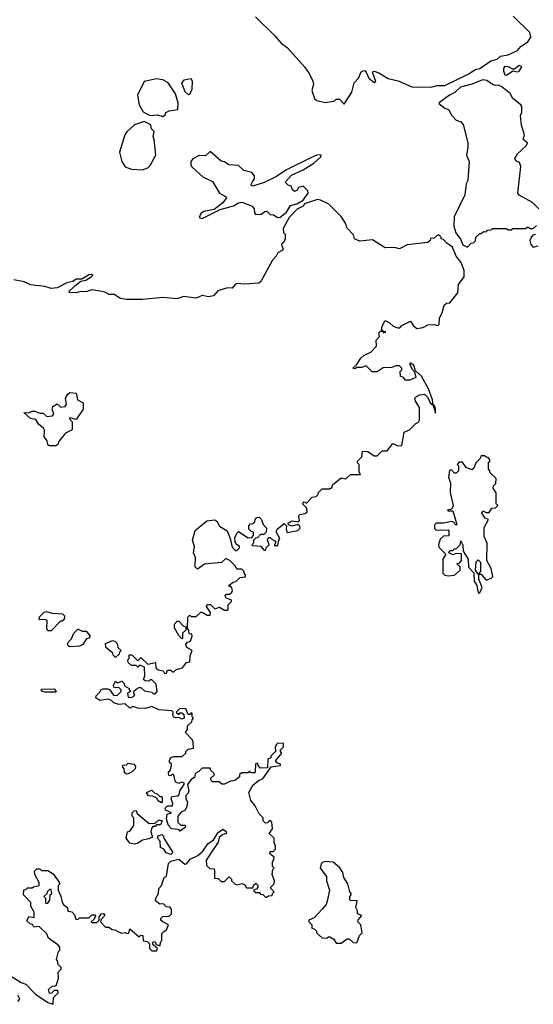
# Model space of a CAD drawing. Extents: x 2494159 to 2685562, y 773219 to 915170.
# Tile 32 of 201: x 2522366 to 2525625, y 884322 to 890565. Entities that reach past the tile are written whole.
import ezdxf

# ---------------------------------------------------------------- set-up
doc = ezdxf.new("R2010")
doc.units = 0

msp = doc.modelspace()

# ---------------------------------------------------------------- linework, layer by layer
at = {"layer": '0CON10XD'}
for points in [[(2523862.3, 890582.3), (2523985, 890463.3), (2524025, 890416.7), (2524065.9, 890385.9), (2524172.5, 890265), (2524203.6, 890223.6), (2524226.7, 890175), (2524230, 890155), (2524218.8, 890115), (2524236.2, 890065), (2524251.7, 890051.7), (2524305, 890040), (2524361.7, 890048.3), (2524375, 890060), (2524395, 890060), (2524425, 890030)], [(2524425, 890030), (2524474, 890105), (2524488, 890165), (2524516.2, 890195), (2524533.3, 890235), (2524545, 890240), (2524555, 890242.5), (2524565, 890232.5), (2524582, 890195), (2524615, 890167.5), (2524626.2, 890173.8), (2524606.2, 890225), (2524607.5, 890235), (2524615, 890238), (2524645, 890227.5), (2524705, 890191.4), (2524767.7, 890177.7), (2524855, 890138), (2524975, 890136.7), (2525015, 890146.7), (2525063.4, 890146.6), (2525215, 890221.8), (2525255, 890248.5), (2525285.4, 890254.6), (2525355, 890304.2), (2525395, 890314.3), (2525416.7, 890333.3), (2525465, 890342.7), (2525525, 890369.2), (2525546.1, 890393.9), (2525591.1, 890425), (2525610, 890455), (2525603.3, 890483.3), (2525496.1, 890586.1)], [(2525455, 890213.3), (2525495, 890240), (2525525, 890233.8), (2525535, 890237.5), (2525552.5, 890265), (2525535, 890273.3), (2525505, 890250), (2525495, 890250), (2525467.5, 890265), (2525445, 890268.6), (2525435, 890256.7), (2525435, 890240), (2525443.3, 890215), (2525455, 890213.3)], [(2523275, 889950), (2523288.3, 889961.7), (2523293.6, 889976.4), (2523315, 889987.5), (2523370, 889995), (2523372.5, 890035), (2523354, 890095), (2523308.8, 890165), (2523275, 890183.3), (2523235, 890188.8), (2523155, 890172.5), (2523114.1, 890085.9), (2523124.1, 890024.1), (2523150.7, 889980.7), (2523169.3, 889969.3), (2523195, 889957.5), (2523240.7, 889960.7), (2523275, 889950)], [(2523435, 890090), (2523445, 890092.5), (2523460, 890125), (2523462.5, 890175), (2523455, 890190), (2523408.3, 890181.7), (2523393.3, 890165), (2523415, 890110), (2523435, 890090)], [(2525660, 889365), (2525620, 889405), (2525535, 889452.5), (2525527.5, 889465), (2525546.4, 889633.6), (2525538.3, 889658.3), (2525515, 889670), (2525507.5, 889685), (2525525, 889713.8), (2525578.8, 889765), (2525588, 889785), (2525560, 889805), (2525570, 889835), (2525549.2, 889895), (2525543.3, 889955), (2525551.7, 889978.3), (2525552.5, 890015), (2525546.7, 890025), (2525494.1, 890064.1), (2525477.7, 890097.7), (2525425, 890140), (2525405, 890150), (2525385, 890147.5), (2525365, 890153.3), (2525329.5, 890179.5), (2525305, 890183.1), (2525235, 890155.3), (2525162.7, 890137.3), (2525126.8, 890103.2), (2525093.1, 890086.9), (2525029.3, 890040.7), (2525025, 890032.5), (2525063.9, 890003.9), (2525087.5, 889995), (2525107, 889957), (2525135, 889927.5), (2525166.1, 889916.1), (2525180.7, 889900.7), (2525208.8, 889785), (2525210, 889755), (2525201.2, 889705), (2525218.8, 889665), (2525210, 889545), (2525200, 889525), (2525190, 889455), (2525123.3, 889315), (2525121.2, 889255), (2525132.7, 889212.7), (2525163.6, 889173.6), (2525177, 889137), (2525208.3, 889121.7)], [(2523145, 889613.3), (2523180, 889625), (2523195, 889640), (2523230, 889705), (2523220, 889805), (2523212.5, 889825), (2523220, 889855), (2523203, 889873), (2523198.3, 889898.3), (2523155, 889920), (2523095, 889897.5), (2523047, 889853), (2523033.3, 889835), (2523000, 889725), (2523013.3, 889665), (2523035, 889632.5), (2523075, 889616.2), (2523145, 889613.3)], [(2523525, 889304.5), (2523638.1, 889361.9), (2523722.5, 889385), (2523755, 889404.2), (2523775, 889407.1), (2523841.7, 889381.7), (2523853.3, 889365), (2523855, 889340), (2523865, 889330), (2523899.3, 889330.7), (2523921.7, 889348.3), (2523935, 889350), (2523955, 889330), (2523977, 889327), (2524005, 889310), (2524018.3, 889311.7), (2524060, 889345), (2524083.6, 889386.4), (2524125, 889397.5), (2524165, 889420), (2524197.5, 889465), (2524195, 889480), (2524165, 889510), (2524135, 889500), (2524126.4, 889483.6), (2524110, 889475), (2524097.5, 889485), (2524088.3, 889508.3), (2524070, 889515), (2524050, 889535), (2524091.2, 889578.8), (2524165, 889613.8), (2524233.3, 889655), (2524277.5, 889695), (2524280, 889705), (2524255, 889707.5), (2524218.3, 889691.7), (2524055, 889611.2), (2523995, 889570), (2523918.1, 889531.9), (2523845, 889510), (2523832.5, 889515), (2523844.2, 889535.8), (2523856.2, 889555), (2523856.2, 889575), (2523840, 889595), (2523788.8, 889608.8), (2523755, 889640), (2523693.6, 889643.6), (2523665, 889662.5), (2523645, 889666.7), (2523575, 889730), (2523545, 889702.5), (2523505, 889703.8), (2523465, 889682.5), (2523452.5, 889665), (2523452.5, 889645), (2523460.7, 889630.7), (2523529.3, 889569.3), (2523589.3, 889539.3), (2523633.3, 889465), (2523673, 889443), (2523677.5, 889435), (2523655.7, 889404.3), (2523599.7, 889360.3), (2523535, 889348.2), (2523515, 889335.6), (2523505, 889310), (2523525, 889304.5)], [(2522995, 886222.5), (2522963, 886233), (2522948.3, 886248.3), (2522927.5, 886257.5), (2522875, 886247.5), (2522850, 886265), (2522851.7, 886278.3), (2522875, 886300), (2522883.3, 886316.7), (2522895, 886322.5), (2522925, 886322.5), (2522936.7, 886316.7), (2522961.7, 886281.7), (2522985, 886280), (2523010, 886305), (2523010, 886315), (2522995, 886330), (2522975, 886327.5), (2522963, 886333), (2522962.5, 886345), (2522975, 886370), (2522985, 886360), (2523015, 886370), (2523030, 886355), (2523031.7, 886341.7), (2523060, 886325), (2523060, 886315), (2523070, 886305), (2523050, 886295), (2523055, 886270), (2523075, 886267.5), (2523090, 886275), (2523097.5, 886285), (2523090, 886295), (2523091.7, 886308.3), (2523113, 886327), (2523125, 886330), (2523135, 886330), (2523158.3, 886308.3), (2523205, 886300), (2523215, 886290), (2523225, 886290), (2523237.5, 886305), (2523231.7, 886351.7), (2523205, 886380), (2523195, 886380), (2523185, 886370), (2523163, 886373), (2523151.7, 886381.7), (2523160, 886405), (2523158.3, 886458.3), (2523135, 886470), (2523125, 886470), (2523115, 886460), (2523105, 886470), (2523075, 886470), (2523055, 886490), (2523052.5, 886505), (2523060, 886515), (2523061.7, 886538.3), (2523078.3, 886538.3), (2523115, 886500), (2523135, 886520), (2523178.3, 886478.3), (2523228.3, 886488.3), (2523230, 886455), (2523245, 886443.3), (2523277, 886437), (2523285, 886420), (2523298.3, 886421.7), (2523305, 886440), (2523325, 886440), (2523335, 886430), (2523345, 886430), (2523360, 886445), (2523400, 886455), (2523425, 886490), (2523446.7, 886493.3), (2523448.3, 886531.7), (2523460, 886565), (2523427.5, 886585), (2523420, 886605), (2523431.7, 886618.3), (2523450, 886625), (2523460, 886655), (2523458.3, 886668.3), (2523441.7, 886671.7), (2523440, 886695), (2523430, 886705), (2523433, 886777), (2523445, 886790), (2523455, 886780), (2523485, 886780), (2523515, 886807.5), (2523525, 886807.5), (2523555, 886790), (2523575, 886790), (2523577, 886807), (2523552.5, 886845), (2523555, 886857.5), (2523577, 886857), (2523605, 886830), (2523635, 886840), (2523665, 886820), (2523685, 886820), (2523690, 886825), (2523690, 886855), (2523710, 886875), (2523710, 886885), (2523675, 886900), (2523670, 886915), (2523678.3, 886921.7), (2523697, 886923), (2523712.5, 886935), (2523716.7, 886945), (2523711.7, 886961.7), (2523705, 886970), (2523695, 886970), (2523693, 886977), (2523721.7, 886998.3), (2523738.3, 887001.7), (2523765, 887027.5), (2523798.3, 887031.7), (2523800, 887045), (2523790, 887055), (2523790, 887065), (2523775, 887080), (2523745, 887080), (2523735, 887100), (2523700, 887135), (2523675, 887147.5), (2523647, 887123), (2523538.3, 887111.7), (2523495, 887080), (2523480, 887095), (2523482.5, 887155), (2523470, 887185), (2523476.2, 887225), (2523463.3, 887265), (2523480, 887325), (2523553, 887387), (2523605, 887392.5), (2523617.5, 887385), (2523635, 887352.5), (2523683, 887323), (2523702.5, 887275), (2523715, 887220), (2523735, 887200), (2523745, 887200), (2523760, 887215), (2523760, 887225), (2523740, 887240), (2523732.5, 887255), (2523730.7, 887279.3), (2523745, 887310), (2523755, 887320), (2523815, 887280), (2523838.3, 887281.7), (2523850, 887295), (2523850, 887315), (2523835, 887320), (2523820, 887335), (2523820, 887355), (2523831.7, 887368.3), (2523845, 887370), (2523858.3, 887381.7), (2523860, 887395), (2523871.7, 887408.3), (2523885, 887410), (2523900, 887395), (2523910, 887365), (2523931.7, 887341.7), (2523930, 887315), (2523915, 887300), (2523895, 887300), (2523875, 887280), (2523861.7, 887278.3), (2523850, 887265), (2523850, 887245), (2523840, 887235), (2523845, 887230), (2523897, 887227), (2523913.6, 887203.6), (2523925, 887200), (2523930, 887215), (2523950, 887235), (2523937.5, 887265), (2523945, 887282.5), (2523955, 887282.5), (2523965, 887270), (2523988.3, 887258.3), (2523990, 887245), (2523981.7, 887231.7), (2524005, 887230), (2524010, 887265), (2524017.5, 887275), (2523993, 887317), (2524000, 887335), (2524045, 887370), (2524060, 887355), (2524057.5, 887335), (2524063.3, 887313.3), (2524130, 887325), (2524145, 887340), (2524143.3, 887353.3), (2524135, 887362.5), (2524125, 887362.5), (2524093, 887353), (2524071.7, 887361.7), (2524070, 887375), (2524095, 887387.5), (2524135, 887380), (2524141.7, 887388.3), (2524137.5, 887415), (2524141.7, 887428.3), (2524177, 887433), (2524190, 887445), (2524188.3, 887468.3), (2524160, 887495), (2524171.7, 887508.3), (2524185, 887500), (2524221.7, 887538.3), (2524248.3, 887541.7), (2524260, 887555), (2524260, 887565), (2524285, 887590), (2524335, 887590), (2524348.3, 887601.7), (2524350, 887615), (2524405, 887660), (2524435, 887652.5), (2524465, 887680), (2524528.3, 887681.7), (2524520, 887695), (2524520, 887745), (2524510, 887755), (2524510, 887765), (2524537, 887793), (2524541.7, 887828.3), (2524575, 887827.5), (2524615, 887800), (2524635, 887800), (2524665, 887830), (2524698.3, 887831.7), (2524733, 887877), (2524765, 887862.5), (2524790, 887865), (2524805, 887950), (2524840, 887965), (2524880, 888005), (2524896.4, 888013.6), (2524902.5, 888025), (2524902.5, 888105), (2524876.7, 888145), (2524873.3, 888165), (2524883.6, 888176.4), (2524903, 888187), (2524935, 888190), (2524955, 888170), (2524970, 888135), (2524990, 888120), (2525005, 888070), (2525005, 888100), (2524995, 888120), (2524990, 888120), (2524986.2, 888155), (2524960, 888225), (2524915.5, 888305.5), (2524878.3, 888338.3), (2524866.2, 888375), (2524845, 888387.5), (2524840, 888385), (2524855, 888350), (2524871.7, 888331.7), (2524880, 888295), (2524841.7, 888278.3), (2524815, 888280), (2524798.3, 888298.3), (2524781.7, 888301.7), (2524780, 888335), (2524790, 888345), (2524790, 888355), (2524775, 888370), (2524755, 888370), (2524725, 888360), (2524673, 888357), (2524635, 888332.5), (2524603, 888333), (2524565, 888370), (2524535, 888360), (2524505, 888360), (2524495, 888350), (2524480, 888355), (2524503, 888377), (2524530.7, 888419.3), (2524551.7, 888438.3), (2524595, 888457.5), (2524630, 888495), (2524628.3, 888531.7), (2524650, 888555), (2524645, 888580), (2524655, 888590), (2524670, 888590), (2524675, 888580), (2524690, 888585), (2524670, 888590), (2524662.5, 888602.5), (2524667.5, 888625), (2524685, 888656.7), (2524713.6, 888643.6), (2524735, 888622.5), (2524765, 888610), (2524778.3, 888611.7), (2524790, 888625), (2524845, 888652.5), (2524862.5, 888625), (2524885, 888607.5), (2524925, 888612.5), (2524955, 888630), (2524995, 888632.5), (2525020, 888625), (2525027.5, 888635), (2525030, 888675), (2525047.5, 888705), (2525060, 888755), (2525075, 888767.5), (2525095, 888770), (2525147, 888833), (2525150, 888885), (2525186.7, 888935), (2525186.7, 888975), (2525166.2, 889025), (2525136.4, 889066.4), (2525113, 889123), (2525077, 889147), (2525055, 889170), (2525040, 889175), (2525040, 889185), (2525025, 889200), (2525010, 889195), (2524995, 889180), (2524971.7, 889178.3), (2524970, 889165), (2524955, 889152.5), (2524825, 889138), (2524775, 889111.2), (2524745, 889120), (2524685, 889118.8), (2524651.7, 889138.3), (2524605, 889168.8), (2524525, 889160), (2524490, 889175), (2524485, 889200), (2524445, 889242.5), (2524433.6, 889273.6), (2524405, 889317.5), (2524327.5, 889395), (2524275, 889421.2), (2524255, 889423.8), (2524173.3, 889396.7), (2524165, 889383.3), (2524127, 889363), (2524075, 889310), (2524038.3, 889241.7), (2524040, 889215), (2524050, 889205), (2524050, 889175), (2524042.5, 889155), (2524028.3, 889141.7), (2524037.5, 889105), (2524004.1, 889085.9), (2523993.3, 889065), (2523969.3, 889040.7), (2523896.2, 888905), (2523882.5, 888895), (2523795, 888887.5), (2523747, 888893), (2523733.6, 888886.4), (2523715, 888862.5), (2523685, 888863.8), (2523623.9, 888846.1), (2523595, 888813.3), (2523565, 888806.7), (2523525, 888816.7), (2523485, 888800), (2523405, 888808.8), (2523365, 888794), (2523275, 888803.3), (2523145, 888790), (2523045, 888790), (2523005, 888797.5), (2522965, 888822.5), (2522935, 888822.5), (2522906.4, 888836.4), (2522875, 888842.5), (2522825, 888851.2), (2522785, 888840), (2522755, 888842), (2522725, 888832), (2522680, 888835), (2522682.5, 888845), (2522725, 888884), (2522755, 888907.5), (2522785, 888914), (2522820, 888935), (2522830, 888945), (2522825, 888950), (2522805, 888946.9), (2522760, 888920), (2522725, 888920), (2522704.5, 888905.5), (2522664.6, 888895.4), (2522605, 888864), (2522565, 888860), (2522525, 888873.3), (2522435, 888883.8), (2522395, 888902.5), (2522330, 888915)], [(2525208.3, 889121.7), (2525231.7, 889148.3), (2525245, 889150), (2525258.3, 889161.7), (2525260, 889185), (2525285, 889210), (2525295, 889210), (2525308.3, 889221.7), (2525325, 889220), (2525335, 889230), (2525357, 889233), (2525365, 889240), (2525455, 889240), (2525465, 889232.5), (2525485, 889232.5), (2525495, 889240), (2525575, 889240), (2525585, 889250), (2525595, 889250), (2525605, 889240), (2525625, 889240), (2525645, 889260)], [(2525638.3, 889201.7), (2525621.7, 889198.3), (2525613, 889187), (2525602.5, 889165), (2525608.3, 889138.3), (2525625, 889123.3), (2525655, 889130)], [(2522595, 887862.5), (2522555, 887862.5), (2522545, 887870), (2522540, 887895), (2522520.7, 887920.7), (2522523, 887963), (2522516.7, 887975), (2522488.8, 887998.8), (2522469.2, 888029.2), (2522435, 888036.2), (2522392.5, 888075), (2522423, 888073), (2522445, 888083.3), (2522463, 888083), (2522495, 888070), (2522515, 888070), (2522538.3, 888048.3), (2522575, 888053.3), (2522582.5, 888065), (2522572.5, 888095), (2522577, 888113), (2522605, 888130), (2522628.3, 888108.3), (2522655, 888112.5), (2522662.5, 888125), (2522657.5, 888165), (2522670.7, 888189.3), (2522685, 888200), (2522725, 888196.7), (2522733.9, 888153.9), (2522770, 888135), (2522770, 888095), (2522725, 888030), (2522685, 888040), (2522683, 888033), (2522700, 888015), (2522700, 887965), (2522657, 887943), (2522611.7, 887888.3), (2522608.3, 887871.7), (2522595, 887862.5)], [(2525285, 886930), (2525300, 886965), (2525278.3, 887018.3), (2525280, 887050), (2525295, 887050), (2525325, 887010), (2525357, 887023), (2525367.5, 887035), (2525357.5, 887085), (2525330, 887135), (2525332.5, 887245), (2525313, 887287), (2525312.5, 887345), (2525340, 887395), (2525320, 887405), (2525297.5, 887435), (2525305, 887450), (2525325, 887440), (2525345, 887440), (2525361.7, 887468.3), (2525385, 887470), (2525400, 887485), (2525390, 887495), (2525390, 887565), (2525370, 887595), (2525371.7, 887608.3), (2525387, 887623), (2525390, 887655), (2525351.7, 887691.7), (2525350, 887705), (2525340, 887715), (2525340, 887755), (2525350, 887765), (2525350, 887775), (2525338.3, 887788.3), (2525325, 887790), (2525315, 887800), (2525295, 887800), (2525288.3, 887781.7), (2525260, 887755), (2525248.3, 887721.7), (2525235, 887710), (2525200, 887725), (2525175, 887760), (2525155, 887760), (2525142.5, 887745), (2525150, 887735), (2525150, 887705), (2525135, 887690), (2525125, 887690), (2525105, 887710), (2525093, 887707), (2525086.7, 887665), (2525098.8, 887625), (2525097, 887567), (2525116.7, 887485), (2525108.3, 887461.7), (2525080, 887455), (2525085, 887450), (2525115, 887450), (2525140, 887365), (2525135, 887360), (2525118.3, 887378.3), (2525105, 887382.5), (2525055, 887372.5), (2525008.3, 887371.7), (2524998.3, 887361.7), (2524998.3, 887338.3), (2525008.3, 887328.3), (2525085, 887330), (2525090, 887325), (2525088.3, 887291.7), (2525055, 887290), (2525035, 887270), (2525022.5, 887235), (2525025, 887220), (2525070, 887175), (2525050, 887145), (2525050, 887055), (2525063, 887043), (2525085, 887037.5), (2525125, 887042.5), (2525160, 887075), (2525160, 887095), (2525140, 887115), (2525158.3, 887121.7), (2525170, 887135), (2525168.3, 887178.3), (2525135, 887180), (2525115, 887172.5), (2525090, 887185), (2525095, 887200), (2525115, 887200), (2525125, 887210), (2525135, 887210), (2525160, 887235), (2525165, 887260), (2525177.5, 887235), (2525180, 887195), (2525212.5, 887145), (2525213, 887093), (2525247.5, 887057.5), (2525250, 887005), (2525267, 886977), (2525275, 886930), (2525285, 886930)], [(2525275, 887050), (2525257.5, 887075), (2525263, 887127), (2525275, 887140), (2525290, 887125), (2525290, 887065), (2525275, 887050)], [(2522565, 886690), (2522545, 886690), (2522537.5, 886705), (2522540, 886755), (2522525, 886762.5), (2522495, 886760), (2522490, 886765), (2522491.7, 886778.3), (2522521.7, 886808.3), (2522535, 886812.5), (2522575, 886802.5), (2522638.3, 886798.3), (2522650, 886785), (2522648.3, 886761.7), (2522635, 886750), (2522625, 886750), (2522565, 886690)], [(2523395, 886640), (2523375, 886660), (2523348.3, 886708.3), (2523348.3, 886731.7), (2523365, 886750), (2523375, 886750), (2523405, 886720), (2523420, 886715), (2523420, 886695), (2523400, 886675), (2523400, 886645), (2523395, 886640)], [(2522685, 886587.5), (2522673.6, 886593.6), (2522670, 886605), (2522675, 886620), (2522695, 886640), (2522710, 886675), (2522735, 886700), (2522765, 886687.5), (2522788.3, 886688.3), (2522812.5, 886655), (2522805, 886642.5), (2522790.7, 886639.3), (2522766.4, 886603.6), (2522745, 886592.5), (2522685, 886587.5)], [(2522975, 886520), (2522960, 886535), (2522958.3, 886548.3), (2522912.5, 886585), (2522910, 886610), (2522955, 886627.5), (2522970, 886625), (2522985, 886610), (2522990, 886585), (2523010, 886565), (2523000, 886555), (2522998.3, 886541.7), (2522975, 886520)], [(2522595, 886300), (2522525, 886300), (2522510, 886305), (2522502.5, 886315), (2522505, 886320), (2522585, 886322.5), (2522597.5, 886305), (2522595, 886300)], [(2522267, 884527), (2522375, 884460), (2522405, 884450), (2522467.5, 884385), (2522545, 884332.5), (2522578.3, 884321.7), (2522580, 884365), (2522610, 884395), (2522608.3, 884408.3), (2522585, 884410), (2522568.3, 884391.7), (2522555, 884390), (2522550, 884415), (2522572.5, 884437.5), (2522591.7, 884438.3), (2522600, 884445), (2522611.7, 884488.3), (2522610, 884525), (2522630, 884545), (2522630, 884555), (2522610, 884575), (2522607, 884597), (2522600, 884605), (2522613, 884657), (2522620, 884665), (2522620, 884685), (2522609.3, 884699.3), (2522550, 884740), (2522539.3, 884769.3), (2522490, 884815), (2522455, 884810), (2522448.3, 884828.3), (2522435, 884830), (2522411.7, 884851.7), (2522425, 884877.5), (2522458.3, 884871.7), (2522457.5, 884905), (2522437.5, 884945), (2522437.5, 884967.5), (2522390, 885015), (2522391.7, 885048.3), (2522405, 885050), (2522415, 885060), (2522445, 885060), (2522453, 885067), (2522490, 885075), (2522490, 885095), (2522462.5, 885145), (2522460, 885165), (2522475, 885180), (2522495, 885180), (2522505, 885170), (2522545, 885170), (2522579.3, 885149.3), (2522617, 885097), (2522620, 885085), (2522610, 885075), (2522610, 885045), (2522627, 885007), (2522635, 884970), (2522643.6, 884953.6), (2522670, 884935), (2522671.7, 884911.7), (2522697, 884907), (2522715, 884890), (2522721.7, 884861.7), (2522735, 884860), (2522745, 884870), (2522805, 884870), (2522825, 884890), (2522845, 884890), (2522847.5, 884882.5), (2522838.3, 884861.7), (2522820, 884845), (2522825, 884840), (2522855, 884840), (2522870, 884855), (2522870, 884875), (2522882.5, 884895), (2522897, 884897), (2522907.5, 884885), (2522881.7, 884858.3), (2522880, 884845), (2522911.7, 884811.7), (2522935, 884810), (2522948.3, 884798.3), (2522975, 884792.5), (2522998.3, 884778.3), (2523015, 884773.3), (2523037.5, 884777.5), (2523045, 884770), (2523058.3, 884771.7), (2523065, 884800), (2523125, 884750), (2523135, 884760), (2523148.3, 884758.3), (2523150, 884725), (2523175, 884720), (2523190, 884705), (2523190, 884675), (2523205, 884660), (2523235, 884660), (2523240, 884675), (2523211.7, 884701.7), (2523210, 884715), (2523225, 884720), (2523231.7, 884701.7), (2523258.3, 884691.7), (2523260, 884715), (2523267.5, 884725), (2523267.5, 884765), (2523273.3, 884776.7), (2523296.7, 884793.3), (2523310, 884825), (2523273.6, 884843.6), (2523262.5, 884855), (2523262.5, 884865), (2523275, 884877.5), (2523315, 884880), (2523330, 884895), (2523330, 884925), (2523318.3, 884938.3), (2523295, 884940), (2523278.3, 884958.3), (2523255, 884957.5), (2523227, 884977), (2523230, 884995), (2523247.5, 885025), (2523250, 885055), (2523266.7, 885075), (2523282.5, 885125), (2523297.5, 885135), (2523310, 885215), (2523325, 885230), (2523375, 885242.5), (2523415, 885210), (2523425, 885212.5), (2523447, 885243), (2523497.5, 885265), (2523527.7, 885292.3), (2523560.3, 885339.7), (2523596.1, 885363.9), (2523625, 885412), (2523655, 885432.5), (2523676.4, 885416.4), (2523677.5, 885405), (2523655, 885397.5), (2523631.7, 885378.3), (2523625, 885350), (2523550, 885235), (2523551.7, 885201.7), (2523573, 885183), (2523595, 885180), (2523601.7, 885171.7), (2523601.7, 885121.7), (2523625, 885120), (2523645, 885100), (2523665, 885100), (2523695, 885130), (2523710, 885115), (2523710, 885105), (2523733, 885083), (2523745, 885080), (2523777, 885087), (2523795, 885080), (2523805, 885060), (2523845, 885060), (2523851.7, 885078.3), (2523865, 885090), (2523877, 885077), (2523877.5, 885062.5), (2523868.3, 885051.7), (2523851.7, 885048.3), (2523851.7, 885041.7), (2523865, 885030), (2523885, 885030), (2523895, 885020), (2523908.3, 885018.3), (2523925, 885000), (2523935, 885000), (2523945, 885010), (2523968.3, 885011.7), (2523970, 885025), (2523980, 885035), (2523960, 885055), (2523960, 885065), (2523980, 885085), (2523982.5, 885105), (2523967.5, 885145), (2523973, 885177), (2523980, 885185), (2523970, 885195), (2523970, 885225), (2523977, 885233), (2523980, 885255), (2523952.5, 885275), (2523955, 885290), (2523975, 885290), (2523990, 885305), (2523990, 885325), (2523980, 885345), (2523980, 885375), (2523950, 885405), (2523970, 885435), (2523967, 885477), (2523955, 885490), (2523938.3, 885471.7), (2523925, 885470), (2523910, 885485), (2523910, 885505), (2523885, 885530), (2523860.7, 885580.7), (2523833.3, 885613.3), (2523820, 885665), (2523847, 885713), (2523885, 885742.5), (2523909.5, 885750.5), (2523961.7, 885828.3), (2524020, 885835), (2524020, 885845), (2524001.7, 885851.7), (2523990, 885865), (2524030, 885915), (2524020, 885925), (2524020, 885935), (2524040, 885955), (2524040, 885975), (2524005, 885977.5), (2523995, 885970), (2523987.5, 885955), (2523990, 885925), (2523960, 885895), (2523960, 885885), (2523940, 885875), (2523938.3, 885821.7), (2523895, 885820), (2523880, 885835), (2523875, 885850), (2523863, 885847), (2523860, 885795), (2523855, 885790), (2523835, 885790), (2523825, 885800), (2523815, 885790), (2523775, 885790), (2523761.7, 885778.3), (2523760, 885765), (2523750, 885755), (2523735, 885742.5), (2523718.3, 885738.3), (2523703, 885737), (2523665, 885717.5), (2523648.3, 885718.3), (2523631.7, 885731.7), (2523591.7, 885731.7), (2523580, 885745), (2523580, 885755), (2523600, 885775), (2523600, 885785), (2523580, 885805), (2523575, 885820), (2523525, 885820), (2523503, 885797), (2523480, 885785), (2523475, 885760), (2523455, 885747.5), (2523430, 885715), (2523440, 885675), (2523435, 885660), (2523420, 885645), (2523420, 885625), (2523430, 885605), (2523427.5, 885575), (2523416.4, 885553.6), (2523390.7, 885539.3), (2523370, 885515), (2523370, 885475), (2523388.3, 885458.3), (2523417, 885457), (2523417.5, 885445), (2523385, 885420), (2523375, 885430), (2523330, 885435), (2523310, 885455), (2523297.5, 885495), (2523302.5, 885527.5), (2523330, 885535), (2523291.7, 885551.7), (2523290, 885565), (2523305, 885580), (2523335, 885580), (2523337.5, 885595), (2523327.5, 885625), (2523331.7, 885638.3), (2523367, 885643), (2523378.3, 885651.7), (2523382.5, 885675), (2523410, 885715), (2523410, 885725), (2523395, 885730), (2523375, 885722.5), (2523355, 885730), (2523345, 885777.5), (2523335, 885780), (2523325, 885770), (2523311.7, 885771.7), (2523310, 885795), (2523320, 885805), (2523330, 885835), (2523330, 885845), (2523317.5, 885855), (2523317, 885867), (2523325, 885886.7), (2523345, 885893.3), (2523396.7, 885893.3), (2523420, 885915), (2523420, 885925), (2523435, 885940), (2523470, 885945), (2523467.5, 885985), (2523460.7, 886000.7), (2523417.5, 886045), (2523430, 886065), (2523431.7, 886088.3), (2523458.3, 886111.7), (2523460, 886125), (2523470, 886135), (2523460, 886145), (2523460, 886165), (2523455, 886170), (2523445, 886160), (2523435, 886160), (2523420, 886195), (2523383, 886197), (2523360, 886175), (2523375, 886160), (2523385, 886170), (2523395, 886170), (2523408.3, 886158.3), (2523410, 886135), (2523395, 886130), (2523375, 886140), (2523355, 886137.5), (2523345, 886142.5), (2523337.5, 886155), (2523340, 886175), (2523331.7, 886181.7), (2523248.3, 886188.3), (2523205, 886210), (2523165, 886197.5), (2523115, 886200), (2523085, 886210), (2523065, 886200), (2523035, 886227.5), (2522995, 886222.5)], [(2523045, 885780), (2523031.7, 885791.7), (2523030, 885815), (2523020, 885825), (2523021.7, 885838.3), (2523045, 885840), (2523055, 885850), (2523090, 885845), (2523101.7, 885831.7), (2523100, 885815), (2523080, 885795), (2523055, 885782.5), (2523045, 885780)], [(2523265, 885600), (2523245, 885612.5), (2523235, 885630), (2523211.7, 885641.7), (2523183.9, 885643.9), (2523170, 885665), (2523205, 885680), (2523221.7, 885661.7), (2523240, 885655), (2523255, 885640), (2523265, 885640), (2523270, 885635), (2523270, 885605), (2523265, 885600)], [(2523095, 885336.7), (2523065, 885343.3), (2523042.5, 885375), (2523050, 885415), (2523065, 885420), (2523090, 885455), (2523090, 885505), (2523080, 885515), (2523080, 885535), (2523091.7, 885548.3), (2523105, 885550), (2523111.7, 885531.7), (2523188.3, 885468.3), (2523225, 885470), (2523248.3, 885491.7), (2523270, 885485), (2523260, 885460), (2523235, 885460), (2523225, 885450), (2523211.7, 885448.3), (2523203, 885437), (2523197.5, 885415), (2523208.3, 885381.7), (2523185, 885370), (2523145, 885362.5), (2523115, 885343.3), (2523095, 885336.7)], [(2523325, 885272.5), (2523295, 885282.5), (2523280, 885305), (2523260, 885315), (2523257, 885357), (2523240, 885375), (2523245, 885390), (2523267.5, 885397.5), (2523278.3, 885388.3), (2523280, 885375), (2523337.5, 885285), (2523325, 885272.5)], [(2524405, 884710), (2524445, 884737.5), (2524457, 884737), (2524483, 884713), (2524505, 884712.5), (2524521.7, 884758.3), (2524540, 884775), (2524530, 884825), (2524512.5, 884845), (2524513, 884857), (2524537.5, 884885), (2524510, 884895), (2524510, 884915), (2524500, 884935), (2524507, 884977), (2524465, 884980), (2524460, 884985), (2524460, 885005), (2524470, 885015), (2524470, 885025), (2524460, 885035), (2524447.5, 885085), (2524422.5, 885125), (2524417, 885157), (2524396.4, 885186.4), (2524355, 885222.5), (2524305, 885227.5), (2524288.3, 885221.7), (2524278.3, 885211.7), (2524272.5, 885185), (2524313, 885133), (2524313.9, 885103.9), (2524331.2, 885045), (2524320, 884985), (2524310, 884955), (2524285.9, 884924.1), (2524235, 884870), (2524200, 884855), (2524200, 884845), (2524220, 884825), (2524220, 884805), (2524235, 884800), (2524250, 884785), (2524250, 884775), (2524285, 884742.5), (2524315, 884740), (2524325, 884750), (2524335, 884750), (2524360, 884735), (2524375, 884710), (2524405, 884710)], [(2522535, 884960), (2522545, 884962.5), (2522557, 884983), (2522560, 885015), (2522570, 885025), (2522565, 885050), (2522555, 885050), (2522540, 885035), (2522538.3, 885021.7), (2522520, 885005), (2522530, 884995), (2522530, 884965), (2522535, 884960)], [(2522355, 884340), (2522367.5, 884355), (2522355, 884380)]]:
    msp.add_lwpolyline(points, dxfattribs=at)

doc.saveas('drawing.dxf')
